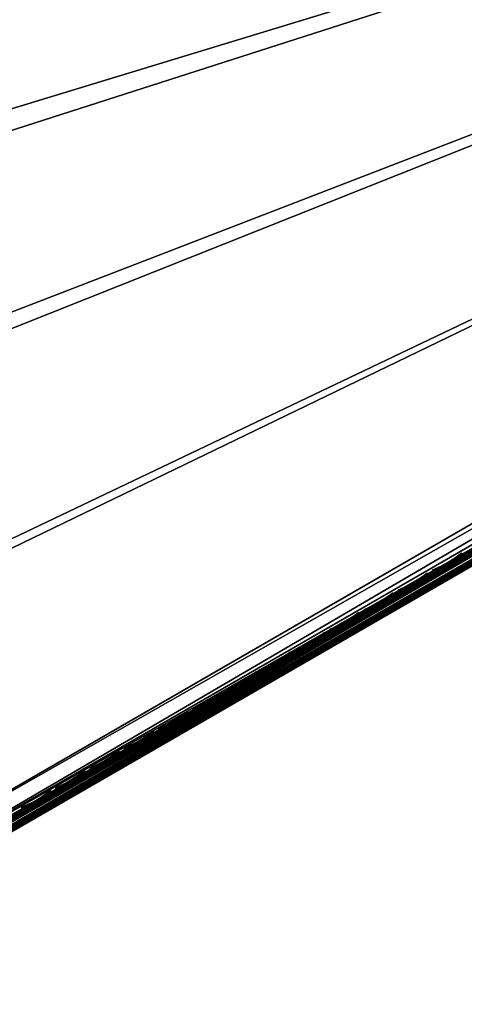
# Model space of a CAD drawing. Header units: inches. Extents: x 0 to 54.6, y -45.5 to 0.
# Tile 15 of 256: x 32.6 to 35.7, y -45.4 to -38.6. Entities that reach past the tile are written whole.
import ezdxf

# ---------------------------------------------------------------- set-up
doc = ezdxf.new("R2010")
doc.units = ezdxf.units.IN
doc.header["$LTSCALE"] = 0.03937
doc.header["$MEASUREMENT"] = 0
for name, color, linetype in [('A-FURN-3-ST', 151, 'Continuous'), ('A-FURN-3-ST-SEAM', 250, 'Continuous'), ('A-FURN-3-STITCH', 15, 'Continuous')]:
    doc.layers.add(name, color=color, linetype=linetype)

msp = doc.modelspace()

# ---------------------------------------------------------------- meshes
at = {"layer": 'A-FURN-3-ST'}
mesh = msp.add_polyface(dxfattribs=at)
corners = [(50.3422, -33.8963, 5.125), (30.7431, -45.2504, 5.25), (30.7264, -45.2214, 5.125), (50.2964, -33.817, 5.0335), (30.6806, -45.1422, 5.0335), (50.2339, -33.7088, 5), (30.6181, -45.0339, 5), (30.909, -45.1001, 17.8203), (30.9496, -45.1173, 17.7562), (31.1001, -45.0303, 17.8091), (31.0708, -45.0067, 17.8771), (31.246, -44.9214, 17.875), (31.2628, -44.9504, 17.75), (31.1192, -45.0333, 17.7337), (30.9811, -45.1131, 17.6853), (31.0528, -44.9873, 17.9069), (31.2003, -44.8422, 17.9665), (30.9807, -44.8886, 17.9727), (31.1378, -44.7339, 18), (30.9521, -44.8415, 17.9788), (30.8032, -44.9914, 17.9104), (30.7736, -44.945, 17.9162), (30.6396, -45.0861, 17.8092), (30.6091, -45.0403, 17.8145), (30.8861, -45.0836, 17.8483), (49.7768, -34.117, 17.9665), (49.8225, -34.1963, 17.875), (49.8393, -34.2253, 17.75), (29.741, -43.6165, 5), (28.7983, -42.2417, 5), (27.7921, -40.9127, 5), (26.7247, -39.6324, 5), (25.5983, -38.4037, 5), (24.4154, -37.2292, 5), (23.1788, -36.1114, 5), (21.891, -35.053, 5), (20.555, -34.0562, 5), (50.5754, -33.8003, 5.5), (30.5266, -45.3754, 5.5), (50.5754, -33.8003, 16.9), (30.5266, -45.3754, 16.9), (49.7143, -34.0088, 18), (30.2458, -43.2921, 18), (29.2871, -41.8937, 18), (28.2638, -40.5418, 18), (27.1781, -39.2395, 18), (26.0325, -37.9896, 18), (24.8295, -36.7949, 18), (23.5717, -35.658, 18), (22.2619, -34.5814, 18), (20.903, -33.5675, 18), (30.0471, -43.5088, 17.9625)]
mesh.append_faces([[corners[k] for k in face] for face in [(0, 1, 2), (3, 2, 4), (5, 4, 6), (7, 8, 9, 10), (10, 9, 11), (11, 9, 12), (12, 9, 13), (13, 9, 14), (10, 11, 15), (15, 11, 16), (15, 16, 17), (17, 16, 18), (17, 18, 19), (17, 19, 20), (20, 19, 21), (20, 21, 22), (22, 21, 23), (24, 7, 10, 15), (20, 24, 15, 17), (25, 18, 16), (26, 16, 11), (27, 11, 12), (6, 28, 5), (5, 28, 29), (5, 29, 30), (30, 31, 5), (5, 31, 32), (5, 32, 33), (33, 34, 5), (5, 34, 35), (5, 35, 36), (1, 37, 38), (38, 39, 40), (14, 12, 13), (18, 41, 42), (42, 41, 43), (43, 41, 44), (44, 41, 45), (45, 41, 46), (46, 41, 47), (47, 41, 48), (48, 41, 49), (49, 41, 50), (51, 21, 19), (42, 19, 18)]])
mesh = msp.add_polyface(dxfattribs=at)
corners = [(50.3589, -33.9253, 5.25), (30.7431, -45.2504, 5.25), (50.3422, -33.8963, 5.125), (30.7264, -45.2214, 5.125), (50.2964, -33.817, 5.0335), (30.6806, -45.1422, 5.0335), (50.2339, -33.7088, 5), (50.425, -33.6617, 5.0437), (49.9, -33.9013, 17.9789), (49.7143, -34.0088, 18), (49.9266, -33.9497, 17.9728), (49.7768, -34.117, 17.9665), (49.9761, -34.0616, 17.9071), (49.8225, -34.1963, 17.875), (49.9839, -34.087, 17.8773), (49.9898, -34.1243, 17.8091), (50.1404, -34.0374, 17.7564), (50.1458, -33.9936, 17.8205), (50.2792, -33.9572, 17.6708), (50.295, -33.9073, 17.7286), (50.4009, -33.887, 17.5555), (50.4258, -33.8318, 17.6047), (50.3598, -33.9248, 17.501), (50.2482, -33.9892, 17.6067), (50.121, -34.0627, 17.6852), (49.9829, -34.1424, 17.7337), (49.8393, -34.2253, 17.75), (50.2679, -33.7523, 17.8096), (50.3875, -33.6192, 17.6778), (50.2432, -33.7027, 17.8146), (50.1042, -33.847, 17.9105), (50.0786, -33.798, 17.9162), (50.1429, -33.9653, 17.8487), (50.2967, -33.8764, 17.7539), (31.1378, -44.7339, 18), (31.2003, -44.8422, 17.9665), (31.246, -44.9214, 17.875), (50.5754, -33.8003, 5.5), (50.5754, -33.8003, 16.9), (30.5266, -45.3754, 5.5), (30.5266, -45.3754, 16.9), (31.2628, -44.9504, 17.75), (50.5613, -33.8084, 17.0658), (50.5194, -33.8326, 17.2253), (50.4513, -33.8719, 17.3722)]
mesh.append_faces([[corners[k] for k in face] for face in [(0, 1, 2), (2, 3, 4), (4, 5, 6), (7, 4, 6), (8, 9, 10), (10, 9, 11), (10, 11, 12), (12, 11, 13), (12, 13, 14), (14, 13, 15), (14, 15, 16, 17), (17, 16, 18, 19), (19, 18, 20, 21), (22, 20, 23), (23, 20, 18), (23, 18, 24), (24, 18, 16), (24, 16, 25), (25, 16, 15), (25, 15, 26), (26, 15, 13), (27, 28, 29), (27, 29, 30), (30, 29, 31), (30, 31, 10), (10, 31, 8), (30, 10, 12, 32), (32, 12, 14, 17), (32, 17, 19, 33), (30, 32, 33, 27), (9, 34, 11), (11, 35, 13), (13, 36, 26), (0, 37, 1), (37, 38, 39), (40, 38, 41), (41, 38, 26), (26, 38, 42), (26, 42, 43), (43, 44, 26), (26, 44, 22), (26, 22, 23), (23, 24, 26), (26, 24, 25)]])
at = {"layer": 'A-FURN-3-ST-SEAM'}
mesh = msp.add_polyface(dxfattribs=at)
corners = [(31.0581, -44.9838, 17.8381), (31.0494, -44.973, 17.8491), (31.2113, -44.8795, 17.8675), (31.2182, -44.8914, 17.8563), (37.4036, -41.3044, 17.8675), (37.4105, -41.3163, 17.8563), (43.5959, -37.7292, 17.8675), (43.6028, -37.7412, 17.8563), (49.7882, -34.1541, 17.8675), (49.7951, -34.166, 17.8563), (43.5895, -37.7181, 17.9), (49.7836, -34.146, 17.8826), (43.5912, -37.7211, 17.8826), (37.3972, -41.2933, 17.9), (37.3989, -41.2962, 17.8826), (31.2049, -44.8684, 17.9), (31.2066, -44.8714, 17.8826), (31.0445, -44.961, 17.8825), (31.0421, -44.9663, 17.8639), (31.0375, -44.965, 17.881), (43.6112, -37.7556, 17.8505), (37.4188, -41.3308, 17.8505), (31.2265, -44.9059, 17.8505), (31.0675, -44.9977, 17.8324), (31.083, -45.0279, 17.8406), (31.0761, -45.0132, 17.8334), (31.2354, -44.9212, 17.8515), (31.2434, -44.9352, 17.8588), (37.4277, -41.3461, 17.8515), (37.4358, -41.3601, 17.8588), (43.62, -37.7709, 17.8515), (43.6281, -37.7849, 17.8588), (43.6386, -37.8031, 17.8868), (37.4463, -41.3783, 17.8868), (31.2539, -44.9534, 17.8868), (31.0888, -45.0487, 17.868), (30.9269, -45.1422, 17.8117), (30.9257, -45.1187, 17.7858), (31.0813, -45.0493, 17.9022), (31.0866, -45.0518, 17.8854), (31.2547, -44.9548, 17.9045), (31.2523, -44.9506, 17.9217), (37.4471, -41.3796, 17.9045), (37.4446, -41.3754, 17.9217), (43.6394, -37.8045, 17.9045), (43.6369, -37.8003, 17.9217), (43.6068, -37.748, 17.9472), (43.5989, -37.7344, 17.939), (37.4066, -41.3095, 17.939), (37.4144, -41.3231, 17.9472), (31.2142, -44.8846, 17.939), (31.2221, -44.8983, 17.9472), (31.0404, -44.985, 17.9192), (31.0469, -44.9995, 17.9272), (49.7912, -34.1592, 17.939), (49.7854, -34.1491, 17.9255), (43.593, -37.7242, 17.9255), (37.4007, -41.2994, 17.9255), (31.2084, -44.8745, 17.9255), (31.0368, -44.9736, 17.906), (49.7818, -34.143, 17.9), (31.0646, -45.0297, 17.9259), (31.2396, -44.9287, 17.9459), (37.432, -41.3535, 17.9459), (43.6243, -37.7784, 17.9459), (31.0737, -45.0417, 17.9164), (31.2471, -44.9416, 17.9362), (37.4394, -41.3664, 17.9362), (43.6317, -37.7913, 17.9362)]
mesh.append_faces([[corners[k] for k in face] for face in [(0, 1, 2, 3), (3, 2, 4, 5), (5, 4, 6, 7), (7, 6, 8, 9), (10, 11, 12), (10, 12, 13), (13, 12, 14), (13, 14, 15), (15, 14, 16), (15, 16, 17), (17, 16, 18), (17, 18, 19), (7, 20, 21, 5), (5, 21, 22, 3), (3, 22, 23, 0), (24, 25, 26, 27), (27, 26, 28, 29), (29, 28, 30, 31), (31, 32, 33, 29), (29, 33, 34, 27), (27, 34, 35, 24), (24, 35, 36, 37), (38, 39, 40, 41), (41, 40, 42, 43), (43, 42, 44, 45), (46, 47, 48, 49), (49, 48, 50, 51), (51, 50, 52, 53), (54, 55, 56, 47), (47, 56, 57, 48), (48, 57, 58, 50), (50, 58, 59, 52), (56, 60, 10), (56, 10, 57), (57, 10, 13), (57, 13, 58), (58, 13, 15), (58, 15, 17), (58, 17, 59), (59, 17, 19), (53, 61, 62, 51), (51, 62, 63, 49), (49, 63, 64, 46), (61, 65, 66, 62), (62, 66, 67, 63), (63, 67, 68, 64), (65, 38, 41, 66), (66, 41, 43, 67), (67, 43, 45, 68), (1, 18, 16, 2), (2, 16, 14, 4), (4, 14, 12, 6), (6, 12, 11, 8), (25, 23, 22, 26), (26, 22, 21, 28), (28, 21, 20, 30), (39, 35, 34, 40), (40, 34, 33, 42), (42, 33, 32, 44)]])
at = {"layer": 'A-FURN-3-STITCH'}
mesh = msp.add_polymesh((7, 4), dxfattribs=at)
for k, corner in enumerate([(35.4695, -42.3955, 17.9558), (35.4705, -42.3974, 17.9543), (35.4726, -42.4011, 17.9514), (35.4737, -42.403, 17.9499), (35.5049, -42.38, 17.9615), (35.5073, -42.384, 17.9637), (35.5094, -42.3878, 17.9608), (35.5091, -42.3875, 17.9556), (35.5399, -42.3628, 17.9646), (35.5422, -42.3668, 17.9669), (35.5444, -42.3706, 17.964), (35.5441, -42.3703, 17.9588), (35.5742, -42.344, 17.9652), (35.5765, -42.348, 17.9675), (35.5786, -42.3518, 17.9646), (35.5784, -42.3515, 17.9594), (35.6075, -42.3237, 17.9633), (35.6099, -42.3277, 17.9656), (35.612, -42.3315, 17.9627), (35.6118, -42.3312, 17.9575), (35.6398, -42.3021, 17.9589), (35.6422, -42.3061, 17.9611), (35.6443, -42.3099, 17.9582), (35.644, -42.3096, 17.953), (35.6708, -42.2793, 17.9519), (35.6719, -42.2812, 17.9505), (35.674, -42.2849, 17.9476), (35.675, -42.2868, 17.9461)]):
    mesh.set_mesh_vertex(divmod(k, 4), corner)
mesh = msp.add_polymesh((7, 4), dxfattribs=at)
for k, corner in enumerate([(35.2343, -42.5313, 17.9558), (35.2354, -42.5331, 17.9543), (35.2375, -42.5369, 17.9514), (35.2385, -42.5388, 17.9499), (35.2698, -42.5157, 17.9615), (35.2721, -42.5198, 17.9637), (35.2742, -42.5235, 17.9608), (35.274, -42.5233, 17.9556), (35.3047, -42.4985, 17.9646), (35.3071, -42.5026, 17.9669), (35.3092, -42.5063, 17.964), (35.3089, -42.506, 17.9588), (35.339, -42.4797, 17.9652), (35.3414, -42.4838, 17.9675), (35.3435, -42.4875, 17.9646), (35.3432, -42.4873, 17.9594), (35.3724, -42.4595, 17.9633), (35.3748, -42.4635, 17.9656), (35.3769, -42.4673, 17.9627), (35.3766, -42.467, 17.9575), (35.4047, -42.4379, 17.9589), (35.407, -42.4419, 17.9611), (35.4092, -42.4457, 17.9582), (35.4089, -42.4454, 17.953), (35.4356, -42.415, 17.9519), (35.4367, -42.4169, 17.9505), (35.4388, -42.4207, 17.9476), (35.4399, -42.4225, 17.9461)]):
    mesh.set_mesh_vertex(divmod(k, 4), corner)
mesh = msp.add_polymesh((7, 4), dxfattribs=at)
for k, corner in enumerate([(34.9992, -42.667, 17.9558), (35.0002, -42.6689, 17.9543), (35.0023, -42.6727, 17.9514), (35.0034, -42.6745, 17.9499), (35.0346, -42.6515, 17.9615), (35.037, -42.6555, 17.9637), (35.0391, -42.6593, 17.9608), (35.0388, -42.659, 17.9556), (35.0696, -42.6343, 17.9646), (35.0719, -42.6383, 17.9669), (35.0741, -42.6421, 17.964), (35.0738, -42.6418, 17.9588), (35.1039, -42.6155, 17.9652), (35.1062, -42.6195, 17.9675), (35.1083, -42.6233, 17.9646), (35.1081, -42.623, 17.9594), (35.1372, -42.5952, 17.9633), (35.1396, -42.5993, 17.9656), (35.1417, -42.603, 17.9627), (35.1415, -42.6027, 17.9575), (35.1695, -42.5736, 17.9589), (35.1719, -42.5777, 17.9611), (35.174, -42.5814, 17.9582), (35.1737, -42.5811, 17.953), (35.2005, -42.5508, 17.9519), (35.2016, -42.5527, 17.9505), (35.2037, -42.5565, 17.9476), (35.2047, -42.5583, 17.9461)]):
    mesh.set_mesh_vertex(divmod(k, 4), corner)
mesh = msp.add_polymesh((7, 4), dxfattribs=at)
for k, corner in enumerate([(34.764, -42.8028, 17.9558), (34.7651, -42.8047, 17.9543), (34.7672, -42.8084, 17.9514), (34.7682, -42.8103, 17.9499), (34.7995, -42.7873, 17.9615), (34.8018, -42.7913, 17.9637), (34.8039, -42.7951, 17.9608), (34.8037, -42.7948, 17.9556), (34.8344, -42.7701, 17.9646), (34.8368, -42.7741, 17.9669), (34.8389, -42.7779, 17.964), (34.8386, -42.7776, 17.9588), (34.8687, -42.7513, 17.9652), (34.8711, -42.7553, 17.9675), (34.8732, -42.7591, 17.9646), (34.8729, -42.7588, 17.9594), (34.9021, -42.731, 17.9633), (34.9045, -42.735, 17.9656), (34.9066, -42.7388, 17.9627), (34.9063, -42.7385, 17.9575), (34.9344, -42.7094, 17.9589), (34.9367, -42.7134, 17.9611), (34.9389, -42.7172, 17.9582), (34.9386, -42.7169, 17.953), (34.9653, -42.6866, 17.9519), (34.9664, -42.6885, 17.9505), (34.9685, -42.6922, 17.9476), (34.9696, -42.6941, 17.9461)]):
    mesh.set_mesh_vertex(divmod(k, 4), corner)
mesh = msp.add_polymesh((7, 4), dxfattribs=at)
for k, corner in enumerate([(34.5289, -42.9386, 17.9558), (34.5299, -42.9404, 17.9543), (34.532, -42.9442, 17.9514), (34.5331, -42.9461, 17.9499), (34.5643, -42.923, 17.9615), (34.5667, -42.9271, 17.9637), (34.5688, -42.9308, 17.9608), (34.5685, -42.9306, 17.9556), (34.5993, -42.9058, 17.9646), (34.6016, -42.9099, 17.9669), (34.6038, -42.9136, 17.964), (34.6035, -42.9133, 17.9588), (34.6335, -42.887, 17.9652), (34.6359, -42.8911, 17.9675), (34.638, -42.8948, 17.9646), (34.6378, -42.8945, 17.9594), (34.6669, -42.8668, 17.9633), (34.6693, -42.8708, 17.9656), (34.6714, -42.8746, 17.9627), (34.6712, -42.8743, 17.9575), (34.6992, -42.8452, 17.9589), (34.7016, -42.8492, 17.9611), (34.7037, -42.8529, 17.9582), (34.7034, -42.8527, 17.953), (34.7302, -42.8223, 17.9519), (34.7313, -42.8242, 17.9505), (34.7334, -42.828, 17.9476), (34.7344, -42.8298, 17.9461)]):
    mesh.set_mesh_vertex(divmod(k, 4), corner)
mesh = msp.add_polymesh((7, 4), dxfattribs=at)
for k, corner in enumerate([(34.2937, -43.0743, 17.9558), (34.2948, -43.0762, 17.9543), (34.2969, -43.0799, 17.9514), (34.2979, -43.0818, 17.9499), (34.3291, -43.0588, 17.9615), (34.3315, -43.0628, 17.9637), (34.3336, -43.0666, 17.9608), (34.3334, -43.0663, 17.9556), (34.3641, -43.0416, 17.9646), (34.3665, -43.0456, 17.9669), (34.3686, -43.0494, 17.964), (34.3683, -43.0491, 17.9588), (34.3984, -43.0228, 17.9652), (34.4008, -43.0268, 17.9675), (34.4029, -43.0306, 17.9646), (34.4026, -43.0303, 17.9594), (34.4318, -43.0025, 17.9633), (34.4342, -43.0066, 17.9656), (34.4363, -43.0103, 17.9627), (34.436, -43.01, 17.9575), (34.4641, -42.9809, 17.9589), (34.4664, -42.985, 17.9611), (34.4686, -42.9887, 17.9582), (34.4683, -42.9884, 17.953), (34.495, -42.9581, 17.9519), (34.4961, -42.96, 17.9505), (34.4982, -42.9638, 17.9476), (34.4993, -42.9656, 17.9461)]):
    mesh.set_mesh_vertex(divmod(k, 4), corner)
mesh = msp.add_polymesh((7, 4), dxfattribs=at)
for k, corner in enumerate([(34.0586, -43.2101, 17.9558), (34.0596, -43.212, 17.9543), (34.0617, -43.2157, 17.9514), (34.0628, -43.2176, 17.9499), (34.094, -43.1946, 17.9615), (34.0964, -43.1986, 17.9637), (34.0985, -43.2024, 17.9608), (34.0982, -43.2021, 17.9556), (34.129, -43.1774, 17.9646), (34.1313, -43.1814, 17.9669), (34.1335, -43.1852, 17.964), (34.1332, -43.1849, 17.9588), (34.1632, -43.1586, 17.9652), (34.1656, -43.1626, 17.9675), (34.1677, -43.1664, 17.9646), (34.1675, -43.1661, 17.9594), (34.1966, -43.1383, 17.9633), (34.199, -43.1423, 17.9656), (34.2011, -43.1461, 17.9627), (34.2009, -43.1458, 17.9575), (34.2289, -43.1167, 17.9589), (34.2313, -43.1207, 17.9611), (34.2334, -43.1245, 17.9582), (34.2331, -43.1242, 17.953), (34.2599, -43.0939, 17.9519), (34.261, -43.0958, 17.9505), (34.2631, -43.0995, 17.9476), (34.2641, -43.1014, 17.9461)]):
    mesh.set_mesh_vertex(divmod(k, 4), corner)
mesh = msp.add_polymesh((7, 4), dxfattribs=at)
for k, corner in enumerate([(33.8234, -43.3459, 17.9558), (33.8245, -43.3477, 17.9543), (33.8266, -43.3515, 17.9514), (33.8276, -43.3534, 17.9499), (33.8588, -43.3303, 17.9615), (33.8612, -43.3344, 17.9637), (33.8633, -43.3381, 17.9608), (33.8631, -43.3379, 17.9556), (33.8938, -43.3131, 17.9646), (33.8962, -43.3172, 17.9669), (33.8983, -43.3209, 17.964), (33.898, -43.3206, 17.9588), (33.9281, -43.2943, 17.9652), (33.9305, -43.2984, 17.9675), (33.9326, -43.3021, 17.9646), (33.9323, -43.3018, 17.9594), (33.9615, -43.2741, 17.9633), (33.9639, -43.2781, 17.9656), (33.966, -43.2819, 17.9627), (33.9657, -43.2816, 17.9575), (33.9938, -43.2524, 17.9589), (33.9961, -43.2565, 17.9611), (33.9982, -43.2602, 17.9582), (33.998, -43.26, 17.953), (34.0247, -43.2296, 17.9519), (34.0258, -43.2315, 17.9505), (34.0279, -43.2353, 17.9476), (34.029, -43.2371, 17.9461)]):
    mesh.set_mesh_vertex(divmod(k, 4), corner)
mesh = msp.add_polymesh((7, 4), dxfattribs=at)
for k, corner in enumerate([(33.5883, -43.4816, 17.9558), (33.5893, -43.4835, 17.9543), (33.5914, -43.4872, 17.9514), (33.5925, -43.4891, 17.9499), (33.6237, -43.4661, 17.9615), (33.6261, -43.4701, 17.9637), (33.6282, -43.4739, 17.9608), (33.6279, -43.4736, 17.9556), (33.6587, -43.4489, 17.9646), (33.661, -43.4529, 17.9669), (33.6631, -43.4567, 17.964), (33.6629, -43.4564, 17.9588), (33.6929, -43.4301, 17.9652), (33.6953, -43.4341, 17.9675), (33.6974, -43.4379, 17.9646), (33.6972, -43.4376, 17.9594), (33.7263, -43.4098, 17.9633), (33.7287, -43.4139, 17.9656), (33.7308, -43.4176, 17.9627), (33.7306, -43.4173, 17.9575), (33.7586, -43.3882, 17.9589), (33.761, -43.3922, 17.9611), (33.7631, -43.396, 17.9582), (33.7628, -43.3957, 17.953), (33.7896, -43.3654, 17.9519), (33.7907, -43.3673, 17.9505), (33.7928, -43.371, 17.9476), (33.7938, -43.3729, 17.9461)]):
    mesh.set_mesh_vertex(divmod(k, 4), corner)
mesh = msp.add_polymesh((7, 4), dxfattribs=at)
for k, corner in enumerate([(33.3531, -43.6174, 17.9558), (33.3542, -43.6193, 17.9543), (33.3563, -43.623, 17.9514), (33.3573, -43.6249, 17.9499), (33.3885, -43.6019, 17.9615), (33.3909, -43.6059, 17.9637), (33.393, -43.6097, 17.9608), (33.3928, -43.6094, 17.9556), (33.4235, -43.5847, 17.9646), (33.4259, -43.5887, 17.9669), (33.428, -43.5924, 17.964), (33.4277, -43.5922, 17.9588), (33.4578, -43.5659, 17.9652), (33.4602, -43.5699, 17.9675), (33.4623, -43.5737, 17.9646), (33.462, -43.5734, 17.9594), (33.4912, -43.5456, 17.9633), (33.4935, -43.5496, 17.9656), (33.4957, -43.5534, 17.9627), (33.4954, -43.5531, 17.9575), (33.5235, -43.524, 17.9589), (33.5258, -43.528, 17.9611), (33.5279, -43.5318, 17.9582), (33.5277, -43.5315, 17.953), (33.5544, -43.5012, 17.9519), (33.5555, -43.5031, 17.9505), (33.5576, -43.5068, 17.9476), (33.5587, -43.5087, 17.9461)]):
    mesh.set_mesh_vertex(divmod(k, 4), corner)
mesh = msp.add_polymesh((7, 4), dxfattribs=at)
for k, corner in enumerate([(33.118, -43.7531, 17.9558), (33.119, -43.755, 17.9543), (33.1211, -43.7588, 17.9514), (33.1222, -43.7607, 17.9499), (33.1534, -43.7376, 17.9615), (33.1558, -43.7417, 17.9637), (33.1579, -43.7454, 17.9608), (33.1576, -43.7451, 17.9556), (33.1884, -43.7204, 17.9646), (33.1907, -43.7245, 17.9669), (33.1928, -43.7282, 17.964), (33.1926, -43.7279, 17.9588), (33.2226, -43.7016, 17.9652), (33.225, -43.7057, 17.9675), (33.2271, -43.7094, 17.9646), (33.2269, -43.7091, 17.9594), (33.256, -43.6814, 17.9633), (33.2584, -43.6854, 17.9656), (33.2605, -43.6891, 17.9627), (33.2603, -43.6889, 17.9575), (33.2883, -43.6597, 17.9589), (33.2907, -43.6638, 17.9611), (33.2928, -43.6675, 17.9582), (33.2925, -43.6673, 17.953), (33.3193, -43.6369, 17.9519), (33.3204, -43.6388, 17.9505), (33.3225, -43.6426, 17.9476), (33.3235, -43.6444, 17.9461)]):
    mesh.set_mesh_vertex(divmod(k, 4), corner)
mesh = msp.add_polymesh((7, 4), dxfattribs=at)
for k, corner in enumerate([(32.8828, -43.8889, 17.9558), (32.8838, -43.8908, 17.9543), (32.886, -43.8945, 17.9514), (32.887, -43.8964, 17.9499), (32.9182, -43.8734, 17.9615), (32.9206, -43.8774, 17.9637), (32.9227, -43.8812, 17.9608), (32.9225, -43.8809, 17.9556), (32.9532, -43.8562, 17.9646), (32.9556, -43.8602, 17.9669), (32.9577, -43.864, 17.964), (32.9574, -43.8637, 17.9588), (32.9875, -43.8374, 17.9652), (32.9899, -43.8414, 17.9675), (32.992, -43.8452, 17.9646), (32.9917, -43.8449, 17.9594), (33.0209, -43.8171, 17.9633), (33.0232, -43.8212, 17.9656), (33.0254, -43.8249, 17.9627), (33.0251, -43.8246, 17.9575), (33.0532, -43.7955, 17.9589), (33.0555, -43.7995, 17.9611), (33.0576, -43.8033, 17.9582), (33.0574, -43.803, 17.953), (33.0841, -43.7727, 17.9519), (33.0852, -43.7746, 17.9505), (33.0873, -43.7783, 17.9476), (33.0884, -43.7802, 17.9461)]):
    mesh.set_mesh_vertex(divmod(k, 4), corner)
mesh = msp.add_polymesh((7, 4), dxfattribs=at)
for k, corner in enumerate([(32.6476, -44.0247, 17.9558), (32.6487, -44.0265, 17.9543), (32.6508, -44.0303, 17.9514), (32.6519, -44.0322, 17.9499), (32.6831, -44.0092, 17.9615), (32.6855, -44.0132, 17.9637), (32.6876, -44.017, 17.9608), (32.6873, -44.0167, 17.9556), (32.7181, -43.9919, 17.9646), (32.7204, -43.996, 17.9669), (32.7225, -43.9997, 17.964), (32.7223, -43.9995, 17.9588), (32.7523, -43.9731, 17.9652), (32.7547, -43.9772, 17.9675), (32.7568, -43.9809, 17.9646), (32.7566, -43.9807, 17.9594), (32.7857, -43.9529, 17.9633), (32.7881, -43.9569, 17.9656), (32.7902, -43.9607, 17.9627), (32.7899, -43.9604, 17.9575), (32.818, -43.9313, 17.9589), (32.8204, -43.9353, 17.9611), (32.8225, -43.9391, 17.9582), (32.8222, -43.9388, 17.953), (32.849, -43.9084, 17.9519), (32.8501, -43.9104, 17.9505), (32.8522, -43.9141, 17.9476), (32.8532, -43.916, 17.9461)]):
    mesh.set_mesh_vertex(divmod(k, 4), corner)

doc.saveas('drawing.dxf')
